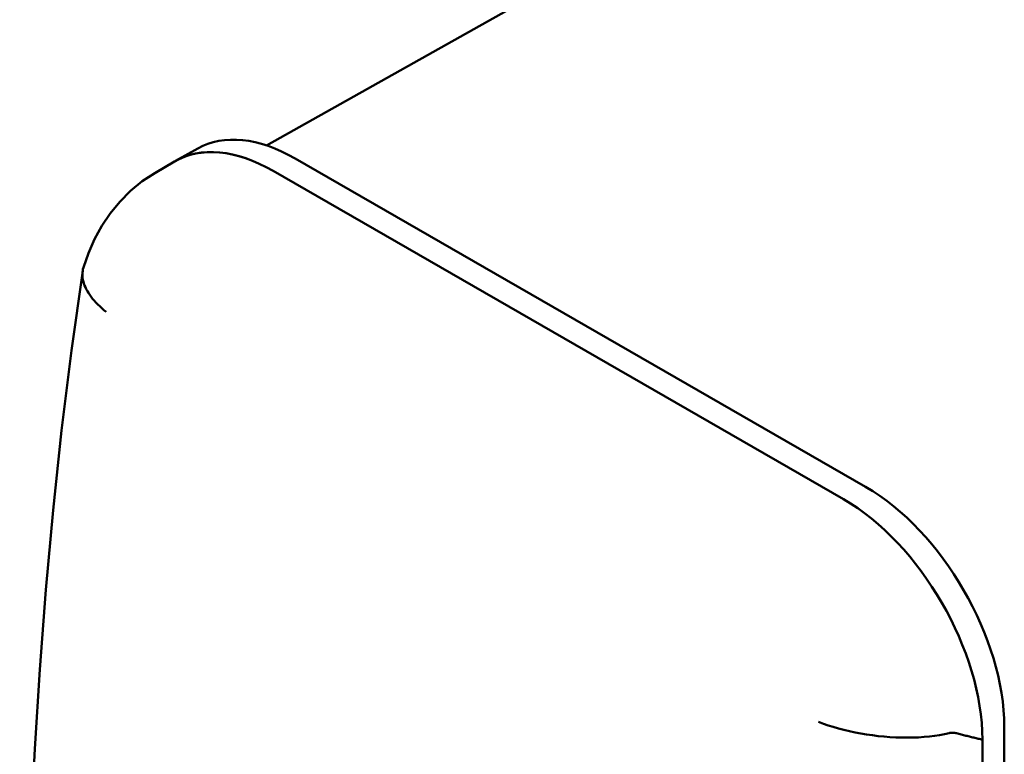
# Model space of a CAD drawing. Header units: millimetres. Extents: x 185 to 1856, y 145 to 1263.
# Tile 56 of 69: x 1581 to 1628, y 763 to 799. Entities that reach past the tile are written whole.
import ezdxf

# ---------------------------------------------------------------- set-up
doc = ezdxf.new("R2010")
doc.units = ezdxf.units.MM
doc.header["$LTSCALE"] = 5
doc.layers.add('Sichtbare Kanten(DIN)', color=7, linetype='Continuous', lineweight=50)

msp = doc.modelspace()

# ---------------------------------------------------------------- linework, layer by layer
at = {"layer": 'Sichtbare Kanten(DIN)'}
for p, q in [((1616.137, 805.738), (1592.571, 792.501)), ((1589.246, 792.354), (1588.174, 791.752)), ((1588.124, 791.723), (1587.175, 791.167)), ((1621.528, 775.991), (1593.951, 791.872)), ((1592.885, 791.269), (1620.462, 775.388)), ((1592.885, 791.269), (1620.462, 775.388)), ((1628.237, 695.699), (1628.237, 764.373)), ((1627.18, 763.753), (1627.18, 695.08)), ((1627.18, 763.753), (1627.18, 695.079))]:
    msp.add_line(p, q, dxfattribs=at)
at = {"layer": 'Sichtbare Kanten(DIN)', "flags": 128}
for points in [[(1583.718, 786.593), (1583.959, 787.29), (1584.256, 787.964), (1584.609, 788.608), (1585.016, 789.215), (1585.478, 789.779), (1585.997, 790.298), (1586.564, 790.764), (1587.175, 791.167)], [(1580.637, 726.31), (1580.637, 728.067), (1580.638, 729.837), (1580.64, 731.619), (1580.643, 733.413), (1580.658, 737.034), (1580.686, 740.696), (1580.732, 744.395), (1580.799, 748.127), (1580.892, 751.888), (1581.016, 755.675), (1581.175, 759.482), (1581.372, 763.306), (1581.614, 767.145), (1581.907, 770.996), (1582.255, 774.854), (1582.664, 778.716), (1583.138, 782.577), (1583.682, 786.433)], [(1583.718, 786.593), (1583.697, 786.512), (1583.682, 786.43), (1583.673, 786.346), (1583.669, 786.261), (1583.672, 786.174), (1583.681, 786.087), (1583.695, 785.998), (1583.716, 785.909), (1583.743, 785.819), (1583.775, 785.728), (1583.814, 785.637), (1583.858, 785.546), (1583.908, 785.454), (1583.963, 785.362), (1584.025, 785.269), (1584.092, 785.177), (1584.164, 785.084), (1584.242, 784.992), (1584.324, 784.9), (1584.412, 784.809), (1584.505, 784.718), (1584.603, 784.627), (1584.706, 784.537), (1584.813, 784.448)], [(1625.567, 764.071), (1625.343, 764.02), (1625.109, 763.976), (1624.867, 763.939), (1624.617, 763.908), (1624.359, 763.884), (1624.095, 763.866), (1623.825, 763.856), (1623.55, 763.852), (1623.272, 763.854), (1622.992, 763.863), (1622.71, 763.879), (1622.426, 763.901), (1622.142, 763.93), (1621.858, 763.965), (1621.576, 764.006), (1621.297, 764.053), (1621.022, 764.106), (1620.751, 764.163), (1620.484, 764.227), (1620.224, 764.295), (1619.971, 764.367), (1619.727, 764.444), (1619.49, 764.525), (1619.262, 764.61)], [(1625.567, 764.071), (1625.581, 764.074), (1625.594, 764.077), (1625.608, 764.08), (1625.621, 764.082), (1625.634, 764.084), (1625.648, 764.086), (1625.661, 764.088), (1625.674, 764.089), (1625.687, 764.09), (1625.7, 764.091), (1625.713, 764.092), (1625.725, 764.092), (1625.738, 764.092), (1625.75, 764.092), (1625.763, 764.091), (1625.775, 764.091), (1625.787, 764.09), (1625.799, 764.089), (1625.811, 764.087), (1625.823, 764.085), (1625.835, 764.083), (1625.846, 764.081), (1625.858, 764.079), (1625.869, 764.076)], [(1625.869, 764.076), (1625.927, 764.061), (1625.985, 764.046), (1626.043, 764.031), (1626.1, 764.016), (1626.157, 764.002), (1626.214, 763.988), (1626.27, 763.973), (1626.326, 763.959), (1626.382, 763.945), (1626.437, 763.932), (1626.492, 763.918), (1626.547, 763.904), (1626.602, 763.891), (1626.656, 763.878), (1626.71, 763.865), (1626.763, 763.852), (1626.816, 763.839), (1626.869, 763.826), (1626.922, 763.814), (1626.974, 763.801), (1627.026, 763.789), (1627.078, 763.777), (1627.129, 763.765), (1627.18, 763.753)]]:
    msp.add_lwpolyline(points, dxfattribs=at)
at = {"layer": 'Sichtbare Kanten(DIN)'}
for centre, major_axis, start_param, end_param in [((1593.951, 784.116), (-4.734, 8.221), 5.499721, 6.277003), ((1592.885, 783.502), (-4.741, 8.233), 5.499721, 6.291525), ((1592.885, 783.502), (-4.741, 8.233), 5.499759, 6.287566), ((1621.528, 768.236), (-4.734, 8.221), 3.928925, 5.499721), ((1620.462, 767.621), (-4.741, 8.233), 3.928963, 5.499759), ((1620.462, 767.622), (4.741, -8.233), 0.787332, 2.358128)]:
    msp.add_ellipse(centre, major_axis=major_axis, ratio=0.578093, start_param=start_param, end_param=end_param, dxfattribs=at)

doc.saveas('drawing.dxf')
